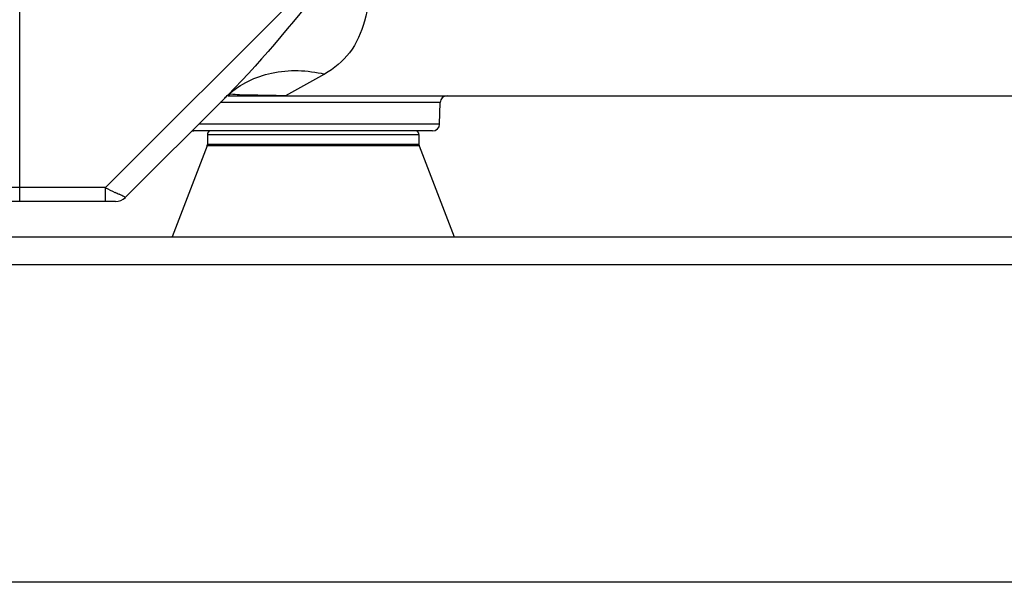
# Model space of a CAD drawing. Header units: millimetres. Extents: x 0 to 4000, y 0 to 3000.
# Tile 147 of 171: x 3023 to 3162, y 1484 to 1563. Entities that reach past the tile are written whole.
import ezdxf

# ---------------------------------------------------------------- set-up
doc = ezdxf.new("R2010")
doc.units = ezdxf.units.MM
doc.header["$LTSCALE"] = 219.99956
doc.layers.get('0').update_dxf_attribs({"linetype": 'CONTINUOUS'})
doc.layers.add('SUPERFICI', color=7, linetype='CONTINUOUS')

msp = doc.modelspace()

# ---------------------------------------------------------------- linework, layer by layer
at = {"color": 9, "linetype": 'CONTINUOUS'}
for p, q in [((3022.78, 1537.68), (3022.78, 1690.68)), ((3071.14, 1575.83), (3034.96, 1539.65)), ((3065.99, 1555.75), (3060.47, 1552.68)), ((3082.37, 1551.7), (3051.2, 1551.7)), ((3082.31, 1548.66), (3048.17, 1548.66)), ((3049.38, 1547.18), (3079.38, 1547.18)), ((3079.42, 1545.59), (3049.35, 1545.59)), ((3079.38, 1545.77), (3049.38, 1545.77)), ((3034.96, 1539.65), (3022.78, 1539.65)), ((3034.96, 1537.68), (3034.96, 1539.65))]:
    msp.add_line(p, q, dxfattribs=at)
at = {"color": 7, "linetype": 'CONTINUOUS'}
for p, q in [((3051.85, 1552.34), (3037.77, 1538.27)), ((3052.33, 1552.68), (3242.04, 1552.68)), ((3052.36, 1552.7), (3052.41, 1552.73)), ((3081.31, 1547.68), (3047.45, 1547.68)), ((3049.38, 1547.18), (3049.38, 1545.77)), ((3079.38, 1547.18), (3079.38, 1545.77)), ((3049.35, 1545.59), (3044.38, 1532.68)), ((3079.42, 1545.59), (3084.38, 1532.68)), ((3036.36, 1537.68), (2992.29, 1537.68)), ((2818.96, 1532.68), (3314.96, 1532.68)), ((3314.96, 1528.68), (2818.96, 1528.68)), ((3317.96, 1483.68), (2815.96, 1483.68))]:
    msp.add_line(p, q, dxfattribs=at)
at = {"color": 9, "linetype": 'CONTINUOUS'}
for centre, radius, start, end in [((2973.11, 1631.08), 111.35, 315.0007, 315.3444), ((3060.59, 1543.61), 12.36, 133.0732, 134.9989), ((3060.65, 1543.53), 12.46, 131.8925, 132.2651), ((3364.52, 2200.32), 738.32, 243.48868, 243.6042), ((3150.1, 1769), 256.63, 243.6754, 243.8173)]:
    msp.add_arc(centre, radius, start, end, dxfattribs=at)
at = {"color": 7, "linetype": 'CONTINUOUS'}
for centre, radius, start, end in [((3083.37, 1551.68), 1, 90, 179), ((3081.31, 1548.68), 1, 270, 359), ((3047.45, 1548.68), 1, 257.2065, 270), ((3049.88, 1547.18), 0.5, 90, 180), ((3078.88, 1547.18), 0.5, 0, 90), ((3048.88, 1545.77), 0.5, 338.9625, 360), ((3079.88, 1545.77), 0.5, 180, 201.0375), ((3036.36, 1539.68), 2, 270, 315)]:
    msp.add_arc(centre, radius, start, end, dxfattribs=at)
at = {"color": 9, "linetype": 'CONTINUOUS'}
for points, knots in [([(3071.37, 1575.69), (3069.85, 1573.71), (3063.81, 1565.84), (3057.54, 1558.1), (3052.32, 1552.82)], [0, 0, 0, 0, 0.251548, 1, 1, 1, 1]), ([(3072.6, 1575.07), (3072.63, 1573), (3072.64, 1569.03), (3071.97, 1563.43), (3069.9, 1558.63), (3067.35, 1556.5), (3065.99, 1555.75)], [0, 0, 0, 0, 0.289689, 0.553045, 0.782964, 1, 1, 1, 1]), ([(3052.34, 1552.81), (3054.04, 1554.34), (3058.59, 1556.54), (3063.55, 1556.31), (3065.99, 1555.75)], [0, 0, 0, 0, 0.477864, 1, 1, 1, 1]), ([(3052.69, 1552.9), (3052.67, 1552.9), (3052.53, 1552.84), (3052.42, 1552.76), (3052.32, 1552.68)], [0, 0, 0, 0, 0.114583, 1, 1, 1, 1]), ([(3052.5, 1552.78), (3052.52, 1552.8), (3052.57, 1552.84), (3052.59, 1552.9), (3052.61, 1552.93)], [0, 0, 0, 0, 0.473556, 1, 1, 1, 1]), ([(3060.47, 1552.68), (3058.71, 1552.68), (3056.12, 1552.75), (3053.52, 1552.78), (3052.69, 1552.9)], [0, 0, 0, 0, 0.676714, 1, 1, 1, 1]), ([(3022.78, 1539.65), (3022.2, 1539.65), (3020.06, 1539.65), (3017.92, 1539.65), (3016.35, 1539.65)], [0, 0, 0, 0, 0.270245, 1, 1, 1, 1]), ([(3037.77, 1538.27), (3037.75, 1538.25), (3037.66, 1538.34), (3037.5, 1538.37), (3037.21, 1538.54), (3036.99, 1538.64), (3036.86, 1538.7)], [0, 0, 0, 0, 0.068529, 0.266392, 0.58247, 1, 1, 1, 1])]:
    msp.add_open_spline(points, degree=3, knots=knots, dxfattribs=at)
at = {"layer": 'SUPERFICI', "color": 7, "linetype": 'CONTINUOUS'}
msp.add_line((3082.31, 1548.66), (3082.37, 1551.7), dxfattribs=at)

doc.saveas('drawing.dxf')
